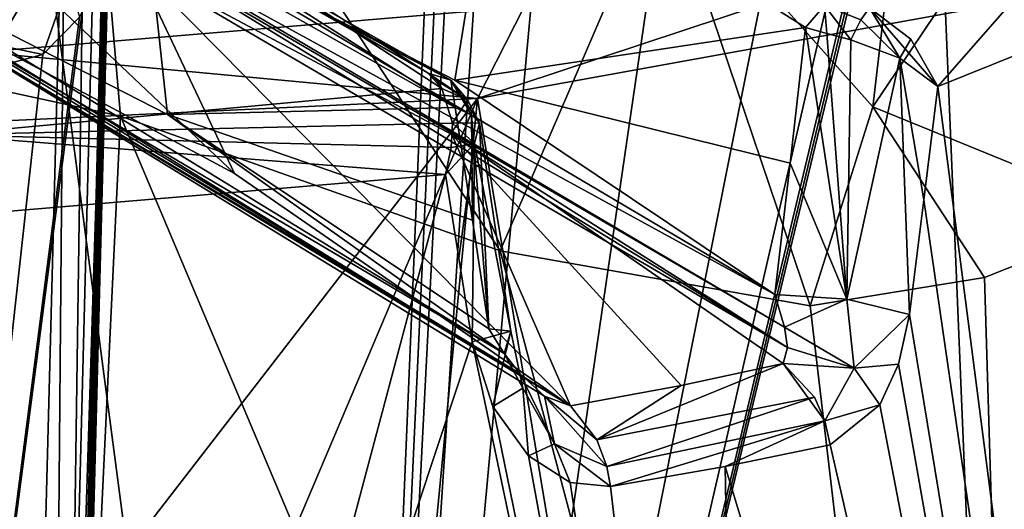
# Model space of a CAD drawing. Header units: millimetres. Extents: x -348 to 175, y 0 to 247.
# Tile 68 of 196: x -143.44 to -133.17, y 82.37 to 87.47. Entities that reach past the tile are written whole.
import ezdxf

# ---------------------------------------------------------------- set-up
doc = ezdxf.new("R2010")
doc.units = ezdxf.units.MM
doc.header["$LTSCALE"] = 65.185185
for name, color, linetype in [('1910', 7, 'CONTINUOUS'), ('1913', 7, 'CONTINUOUS'), ('1915', 7, 'CONTINUOUS'), ('1916', 7, 'CONTINUOUS'), ('1919', 7, 'CONTINUOUS'), ('1926', 7, 'CONTINUOUS'), ('1939', 7, 'CONTINUOUS'), ('1940', 7, 'CONTINUOUS'), ('1944', 7, 'CONTINUOUS'), ('1953', 7, 'CONTINUOUS'), ('1954', 7, 'CONTINUOUS'), ('1955', 7, 'CONTINUOUS'), ('1962', 7, 'CONTINUOUS'), ('1970', 7, 'CONTINUOUS'), ('1976', 7, 'CONTINUOUS'), ('2004', 7, 'CONTINUOUS'), ('2005', 7, 'CONTINUOUS'), ('2014', 7, 'CONTINUOUS'), ('2017', 7, 'CONTINUOUS'), ('2046', 7, 'CONTINUOUS'), ('2047', 7, 'CONTINUOUS'), ('2065', 7, 'CONTINUOUS'), ('2068', 7, 'CONTINUOUS'), ('2080', 7, 'CONTINUOUS'), ('2081', 7, 'CONTINUOUS'), ('2082', 7, 'CONTINUOUS'), ('2083', 7, 'CONTINUOUS'), ('2084', 7, 'CONTINUOUS'), ('2104', 7, 'CONTINUOUS'), ('2105', 7, 'CONTINUOUS'), ('2110', 7, 'CONTINUOUS'), ('2111', 7, 'CONTINUOUS'), ('2404', 7, 'CONTINUOUS')]:
    doc.layers.add(name, color=color, linetype=linetype)

msp = doc.modelspace()

# ---------------------------------------------------------------- linework, layer by layer
at = {"layer": '1910', "linetype": 'CONTINUOUS'}
for points in [[(-130.521, 88.127, -10.226), (-135.82, 69.578, -16.821), (-138.662, 86.651, -18.853), (-130.521, 88.127, -10.226)], [(-129.513, 65.474, -8.018), (-135.82, 69.578, -16.821), (-130.521, 88.127, -10.226), (-129.513, 65.474, -8.018)], [(-138.662, 86.651, -18.853), (-150, 71.994, -22), (-150.001, 86.113, -22), (-138.662, 86.651, -18.853)], [(-144.995, 71.724, -21.423), (-150, 71.994, -22), (-138.662, 86.651, -18.853), (-144.995, 71.724, -21.423)], [(-140.191, 70.917, -19.692), (-144.995, 71.724, -21.423), (-138.662, 86.651, -18.853), (-140.191, 70.917, -19.692)], [(-135.82, 69.578, -16.821), (-140.191, 70.917, -19.692), (-138.662, 86.651, -18.853), (-135.82, 69.578, -16.821)]]:
    msp.add_3dface(points, dxfattribs=at)
at = {"layer": '1913', "linetype": 'CONTINUOUS'}
for points in [[(-142.721, 80.255, -3.276), (-142.45, 90.61, -3.337), (-142.482, 89.401, 5.753), (-142.721, 80.255, -3.276)], [(-142.48, 89.464, 7.02), (-142.734, 79.775, 6.767), (-142.481, 89.437, 6.86), (-142.48, 89.464, 7.02)], [(-142.481, 89.437, 6.86), (-142.734, 79.775, 6.767), (-142.481, 89.409, 6.699), (-142.481, 89.437, 6.86)], [(-142.481, 89.409, 6.699), (-142.734, 79.775, 6.767), (-142.482, 89.401, 5.753), (-142.481, 89.409, 6.699)], [(-142.734, 79.775, 6.767), (-142.721, 80.255, -3.276), (-142.482, 89.401, 5.753), (-142.734, 79.775, 6.767)]]:
    msp.add_3dface(points, dxfattribs=at)
at = {"layer": '1915', "linetype": 'CONTINUOUS'}
for points in [[(-150, 95.123, 0), (-142.709, 94.667, 0.161), (-143.837, 87.131, -20.61), (-150, 95.123, 0)], [(-143.837, 87.131, -20.61), (-142.709, 94.667, 0.161), (-138.177, 87.606, -17.953), (-143.837, 87.131, -20.61)]]:
    msp.add_3dface(points, dxfattribs=at)
at = {"layer": '1916', "linetype": 'CONTINUOUS'}
for points in [[(-142.387, 86.465, 20.641), (-146.239, 87.301, 21.676), (-143.481, 63.6, 21.012), (-142.387, 86.465, 20.641)], [(-132.733, 63.6, 13.633), (-142.387, 86.465, 20.641), (-143.481, 63.6, 21.012), (-132.733, 63.6, 13.633)], [(-138.427, 85.061, 18.71), (-142.387, 86.465, 20.641), (-132.733, 63.6, 13.633), (-138.427, 85.061, 18.71)], [(-131.752, 85.425, 12.289), (-133.371, 84.781, 14.404), (-132.733, 63.6, 13.633), (-131.752, 85.425, 12.289)], [(-135.192, 84.487, 16.27), (-138.427, 85.061, 18.71), (-132.733, 63.6, 13.633), (-135.192, 84.487, 16.27)], [(-133.371, 84.781, 14.404), (-135.192, 84.487, 16.27), (-132.733, 63.6, 13.633), (-133.371, 84.781, 14.404)]]:
    msp.add_3dface(points, dxfattribs=at)
at = {"layer": '1919', "linetype": 'CONTINUOUS'}
for points in [[(-142.562, 89.054, -11.743), (-145.724, 90.607, -8.598), (-144.247, 86.272, -18.02), (-142.562, 89.054, -11.743)], [(-139.034, 86.754, -15.375), (-142.562, 89.054, -11.743), (-144.247, 86.272, -18.02), (-139.034, 86.754, -15.375)], [(-139.176, 86.915, -15.11), (-142.562, 89.054, -11.743), (-139.034, 86.754, -15.375), (-139.176, 86.915, -15.11)], [(-139.082, 86.833, -15.236), (-139.176, 86.915, -15.11), (-139.034, 86.754, -15.375), (-139.082, 86.833, -15.236)]]:
    msp.add_3dface(points, dxfattribs=at)
at = {"layer": '1926', "linetype": 'CONTINUOUS'}
for points in [[(-130.521, 88.127, -10.226), (-138.662, 86.651, -18.853), (-133.507, 88.358, -13.746), (-130.521, 88.127, -10.226)], [(-138.662, 86.651, -18.853), (-138.177, 87.606, -17.953), (-133.507, 88.358, -13.746), (-138.662, 86.651, -18.853)], [(-138.662, 86.651, -18.853), (-143.837, 87.131, -20.61), (-138.177, 87.606, -17.953), (-138.662, 86.651, -18.853)], [(-138.662, 86.651, -18.853), (-150.001, 86.113, -22), (-143.837, 87.131, -20.61), (-138.662, 86.651, -18.853)]]:
    msp.add_3dface(points, dxfattribs=at)
at = {"layer": '1939', "linetype": 'CONTINUOUS'}
for points in [[(-134.538, 86.562, 16.101), (-133.948, 91.611, 21.157), (-136.722, 89.018, 19.07), (-134.538, 86.562, 16.101)], [(-132.695, 89.305, 16.712), (-133.948, 91.611, 21.157), (-134.538, 86.562, 16.101), (-132.695, 89.305, 16.712)], [(-131.752, 85.425, 12.289), (-132.695, 89.305, 16.712), (-134.538, 86.562, 16.101), (-131.752, 85.425, 12.289)], [(-138.427, 85.061, 18.71), (-135.192, 84.487, 16.27), (-136.722, 89.018, 19.07), (-138.427, 85.061, 18.71)], [(-135.192, 84.487, 16.27), (-134.538, 86.562, 16.101), (-136.722, 89.018, 19.07), (-135.192, 84.487, 16.27)], [(-135.192, 84.487, 16.27), (-133.371, 84.781, 14.404), (-134.538, 86.562, 16.101), (-135.192, 84.487, 16.27)], [(-133.371, 84.781, 14.404), (-131.752, 85.425, 12.289), (-134.538, 86.562, 16.101), (-133.371, 84.781, 14.404)]]:
    msp.add_3dface(points, dxfattribs=at)
at = {"layer": '1940', "linetype": 'CONTINUOUS'}
for points in [[(-146.239, 87.301, 21.676), (-142.845, 91.797, 22.348), (-149.997, 92.981, 23.593), (-146.239, 87.301, 21.676)], [(-146.239, 87.301, 21.676), (-142.387, 86.465, 20.641), (-142.845, 91.797, 22.348), (-146.239, 87.301, 21.676)], [(-142.387, 86.465, 20.641), (-138.427, 85.061, 18.71), (-142.845, 91.797, 22.348), (-142.387, 86.465, 20.641)], [(-138.427, 85.061, 18.71), (-136.722, 89.018, 19.07), (-142.845, 91.797, 22.348), (-138.427, 85.061, 18.71)]]:
    msp.add_3dface(points, dxfattribs=at)
at = {"layer": '1944', "linetype": 'CONTINUOUS'}
for points in [[(-140.143, 65.414, 17.348), (-147.301, 77.1, 19.46), (-144.01, 94.746, 18.225), (-140.143, 65.414, 17.348)], [(-138.969, 93.51, 15.735), (-140.143, 65.414, 17.348), (-144.01, 94.746, 18.225), (-138.969, 93.51, 15.735)], [(-138.89, 92.462, 15.714), (-140.143, 65.414, 17.348), (-138.969, 93.51, 15.735), (-138.89, 92.462, 15.714)], [(-138.811, 91.379, 15.692), (-140.143, 65.414, 17.348), (-138.89, 92.462, 15.714), (-138.811, 91.379, 15.692)], [(-132.86, 65.414, 10.213), (-140.143, 65.414, 17.348), (-133.938, 91.401, 10.649), (-132.86, 65.414, 10.213)], [(-133.938, 91.401, 10.649), (-140.143, 65.414, 17.348), (-134.081, 90.663, 10.896), (-133.938, 91.401, 10.649)], [(-138.514, 90.527, 15.504), (-140.143, 65.414, 17.348), (-138.811, 91.379, 15.692), (-138.514, 90.527, 15.504)], [(-131.769, 90.046, 6.356), (-132.86, 65.414, 10.213), (-133.938, 91.401, 10.649), (-131.769, 90.046, 6.356)], [(-134.081, 90.663, 10.896), (-140.143, 65.414, 17.348), (-134.227, 89.93, 11.14), (-134.081, 90.663, 10.896)], [(-137.884, 90.019, 15.034), (-140.143, 65.414, 17.348), (-138.514, 90.527, 15.504), (-137.884, 90.019, 15.034)], [(-136.62, 89.514, 13.939), (-140.143, 65.414, 17.348), (-137.884, 90.019, 15.034), (-136.62, 89.514, 13.939)], [(-134.227, 89.93, 11.14), (-140.143, 65.414, 17.348), (-134.689, 89.074, 11.804), (-134.227, 89.93, 11.14)], [(-135.447, 88.99, 12.731), (-140.143, 65.414, 17.348), (-136.62, 89.514, 13.939), (-135.447, 88.99, 12.731)], [(-134.689, 89.074, 11.804), (-140.143, 65.414, 17.348), (-135.447, 88.99, 12.731), (-134.689, 89.074, 11.804)], [(-133.859, 86.776, -10.75), (-131.318, 67.116, -6.878), (-131.224, 87.838, -4.742), (-133.859, 86.776, -10.75)], [(-134.004, 85.591, -11.02), (-131.318, 67.116, -6.878), (-133.859, 86.776, -10.75), (-134.004, 85.591, -11.02)], [(-144.246, 85.415, -18.557), (-142.495, 72.716, -18.281), (-138.996, 85.858, -15.998), (-144.246, 85.415, -18.557)], [(-138.996, 85.858, -15.998), (-142.495, 72.716, -18.281), (-138.719, 84.113, -15.86), (-138.996, 85.858, -15.998)], [(-138.856, 84.985, -15.929), (-138.996, 85.858, -15.998), (-138.719, 84.113, -15.86), (-138.856, 84.985, -15.929)], [(-134.154, 84.396, -11.289), (-131.318, 67.116, -6.878), (-134.004, 85.591, -11.02), (-134.154, 84.396, -11.289)], [(-150, 85.264, -19.433), (-142.495, 72.716, -18.281), (-144.246, 85.415, -18.557), (-150, 85.264, -19.433)], [(-150, 85.264, -19.433), (-150, 73.434, -19.742), (-142.495, 72.716, -18.281), (-150, 85.264, -19.433)], [(-134.269, 83.878, -11.471), (-131.318, 67.116, -6.878), (-134.154, 84.396, -11.289), (-134.269, 83.878, -11.471)], [(-142.495, 72.716, -18.281), (-135.867, 70.56, -13.893), (-138.719, 84.113, -15.86), (-142.495, 72.716, -18.281)], [(-138.719, 84.113, -15.86), (-135.867, 70.56, -13.893), (-138.504, 83.438, -15.727), (-138.719, 84.113, -15.86)], [(-134.464, 83.454, -11.752), (-131.318, 67.116, -6.878), (-134.269, 83.878, -11.471), (-134.464, 83.454, -11.752)], [(-138.504, 83.438, -15.727), (-135.867, 70.56, -13.893), (-138.13, 82.922, -15.464), (-138.504, 83.438, -15.727)], [(-134.982, 83.039, -12.425), (-131.318, 67.116, -6.878), (-134.464, 83.454, -11.752), (-134.982, 83.039, -12.425)], [(-136.08, 82.811, -13.652), (-131.318, 67.116, -6.878), (-134.982, 83.039, -12.425), (-136.08, 82.811, -13.652)], [(-138.13, 82.922, -15.464), (-135.867, 70.56, -13.893), (-137.695, 82.644, -15.129), (-138.13, 82.922, -15.464)], [(-137.275, 82.602, -14.779), (-135.867, 70.56, -13.893), (-136.08, 82.811, -13.652), (-137.275, 82.602, -14.779)], [(-135.867, 70.56, -13.893), (-131.318, 67.116, -6.878), (-136.08, 82.811, -13.652), (-135.867, 70.56, -13.893)], [(-137.695, 82.644, -15.129), (-135.867, 70.56, -13.893), (-137.275, 82.602, -14.779), (-137.695, 82.644, -15.129)]]:
    msp.add_3dface(points, dxfattribs=at)
at = {"layer": '1953', "linetype": 'CONTINUOUS'}
for points in [[(-141.897, 86.481, -11.059), (-145.283, 88.217, -7.675), (-142.125, 88.607, -11.364), (-141.897, 86.481, -11.059)], [(-138.897, 86.556, -14.576), (-141.897, 86.481, -11.059), (-142.125, 88.607, -11.364), (-138.897, 86.556, -14.576)], [(-138.715, 85.38, -14.491), (-141.897, 86.481, -11.059), (-138.897, 86.556, -14.576), (-138.715, 85.38, -14.491)], [(-138.543, 84.247, -14.409), (-141.897, 86.481, -11.059), (-138.715, 85.38, -14.491), (-138.543, 84.247, -14.409)]]:
    msp.add_3dface(points, dxfattribs=at)
at = {"layer": '1954', "linetype": 'CONTINUOUS'}
for points in [[(-138.9, 86.839, -8.142), (-138.482, 89.439, -7.65), (-142.301, 88.594, -4.744), (-138.9, 86.839, -8.142)], [(-135.242, 87.391, -10.874), (-138.482, 89.439, -7.65), (-138.9, 86.839, -8.142), (-135.242, 87.391, -10.874)], [(-135.402, 85.974, -11.184), (-135.242, 87.391, -10.874), (-138.9, 86.839, -8.142), (-135.402, 85.974, -11.184)], [(-135.562, 84.604, -11.479), (-135.402, 85.974, -11.184), (-138.9, 86.839, -8.142), (-135.562, 84.604, -11.479)]]:
    msp.add_3dface(points, dxfattribs=at)
at = {"layer": '1955', "linetype": 'CONTINUOUS'}
for points in [[(-142.966, 89.974, 7.534), (-143.535, 90.058, 7.536), (-145.724, 80.131, 7.276), (-142.966, 89.974, 7.534)], [(-143.227, 80.031, 7.273), (-142.966, 89.974, 7.534), (-145.724, 80.131, 7.276), (-143.227, 80.031, 7.273)]]:
    msp.add_3dface(points, dxfattribs=at)
at = {"layer": '1962', "linetype": 'CONTINUOUS'}
for points in [[(-142.552, 88.544, -3.54), (-142.799, 79.182, -3.487), (-142.563, 88.459, -3.556), (-142.552, 88.544, -3.54)], [(-142.563, 88.459, -3.556), (-142.799, 79.182, -3.487), (-142.573, 88.375, -3.573), (-142.563, 88.459, -3.556)], [(-142.799, 79.182, -3.487), (-143.039, 70.087, -3.435), (-142.573, 88.375, -3.573), (-142.799, 79.182, -3.487)], [(-142.573, 88.375, -3.573), (-143.039, 70.087, -3.435), (-142.787, 87.554, -3.943), (-142.573, 88.375, -3.573)], [(-143.039, 70.087, -3.435), (-145.072, 70.087, -5.998), (-142.787, 87.554, -3.943), (-143.039, 70.087, -3.435)], [(-142.787, 87.554, -3.943), (-145.072, 70.087, -5.998), (-142.815, 87.497, -3.991), (-142.787, 87.554, -3.943)], [(-142.815, 87.497, -3.991), (-145.072, 70.087, -5.998), (-143.199, 87.11, -4.597), (-142.815, 87.497, -3.991)], [(-143.199, 87.11, -4.597), (-145.072, 70.087, -5.998), (-144.082, 86.877, -5.68), (-143.199, 87.11, -4.597)]]:
    msp.add_3dface(points, dxfattribs=at)
at = {"layer": '1970', "linetype": 'CONTINUOUS'}
for points in [[(-142.966, 89.974, 7.534), (-143.227, 80.031, 7.273), (-143.134, 70.081, 6.866), (-142.966, 89.974, 7.534)], [(-142.629, 89.746, 7.391), (-142.966, 89.974, 7.534), (-143.134, 70.081, 6.866), (-142.629, 89.746, 7.391)], [(-142.516, 89.593, 7.218), (-142.629, 89.746, 7.391), (-143.134, 70.081, 6.866), (-142.516, 89.593, 7.218)], [(-142.987, 70.087, 6.513), (-142.516, 89.593, 7.218), (-143.134, 70.081, 6.866), (-142.987, 70.087, 6.513)], [(-142.987, 70.087, 6.513), (-142.734, 79.775, 6.767), (-142.516, 89.593, 7.218), (-142.987, 70.087, 6.513)], [(-142.734, 79.775, 6.767), (-142.48, 89.464, 7.02), (-142.516, 89.593, 7.218), (-142.734, 79.775, 6.767)]]:
    msp.add_3dface(points, dxfattribs=at)
at = {"layer": '1976', "linetype": 'CONTINUOUS'}
for points in [[(-142.45, 90.61, -3.337), (-142.721, 80.255, -3.276), (-143, 70.087, -3.328), (-142.45, 90.61, -3.337)], [(-142.45, 90.61, -3.337), (-143, 70.087, -3.328), (-142.452, 90.581, -3.376), (-142.45, 90.61, -3.337)], [(-142.493, 89.615, -3.46), (-142.452, 90.581, -3.376), (-143, 70.087, -3.328), (-142.493, 89.615, -3.46)], [(-143.039, 70.087, -3.435), (-142.799, 79.182, -3.487), (-142.493, 89.615, -3.46), (-143.039, 70.087, -3.435)], [(-143.039, 70.087, -3.435), (-142.493, 89.615, -3.46), (-143, 70.087, -3.328), (-143.039, 70.087, -3.435)], [(-142.799, 79.182, -3.487), (-142.552, 88.544, -3.54), (-142.493, 89.615, -3.46), (-142.799, 79.182, -3.487)]]:
    msp.add_3dface(points, dxfattribs=at)
at = {"layer": '2004', "linetype": 'CONTINUOUS'}
for points in [[(-135.562, 84.604, -11.479), (-138.9, 86.839, -8.142), (-142.301, 88.594, -4.744), (-135.562, 84.604, -11.479)], [(-135.562, 84.604, -11.479), (-142.301, 88.594, -4.744), (-142.212, 88.247, -5.049), (-135.562, 84.604, -11.479)], [(-142.219, 88.031, -5.442), (-135.428, 84.053, -11.923), (-142.206, 88.206, -5.101), (-142.219, 88.031, -5.442)], [(-135.459, 84.265, -11.718), (-135.562, 84.604, -11.479), (-142.212, 88.247, -5.049), (-135.459, 84.265, -11.718)], [(-142.206, 88.206, -5.101), (-135.459, 84.265, -11.718), (-142.212, 88.247, -5.049), (-142.206, 88.206, -5.101)], [(-135.428, 84.053, -11.923), (-135.459, 84.265, -11.718), (-142.206, 88.206, -5.101), (-135.428, 84.053, -11.923)], [(-138.931, 86.273, -8.73), (-135.428, 84.053, -11.923), (-142.219, 88.031, -5.442), (-138.931, 86.273, -8.73)], [(-135.474, 83.886, -12.187), (-135.428, 84.053, -11.923), (-138.931, 86.273, -8.73), (-135.474, 83.886, -12.187)]]:
    msp.add_3dface(points, dxfattribs=at)
at = {"layer": '2005', "linetype": 'CONTINUOUS'}
for points in [[(-145.283, 88.217, -7.675), (-141.897, 86.481, -11.059), (-138.384, 83.991, -14.497), (-145.283, 88.217, -7.675)], [(-145.283, 88.217, -7.675), (-138.384, 83.991, -14.497), (-145.084, 87.945, -7.75), (-145.283, 88.217, -7.675)], [(-138.384, 83.991, -14.497), (-138.22, 83.783, -14.549), (-145.084, 87.945, -7.75), (-138.384, 83.991, -14.497)], [(-145.084, 87.945, -7.75), (-138.22, 83.783, -14.549), (-144.799, 87.716, -7.79), (-145.084, 87.945, -7.75)], [(-137.693, 83.443, -14.461), (-144.429, 87.594, -7.726), (-144.799, 87.716, -7.79), (-137.693, 83.443, -14.461)], [(-137.964, 83.546, -14.567), (-137.693, 83.443, -14.461), (-144.799, 87.716, -7.79), (-137.964, 83.546, -14.567)], [(-138.22, 83.783, -14.549), (-137.964, 83.546, -14.567), (-144.799, 87.716, -7.79), (-138.22, 83.783, -14.549)], [(-141.198, 85.866, -10.956), (-144.429, 87.594, -7.726), (-137.693, 83.443, -14.461), (-141.198, 85.866, -10.956)], [(-141.897, 86.481, -11.059), (-138.543, 84.247, -14.409), (-138.384, 83.991, -14.497), (-141.897, 86.481, -11.059)]]:
    msp.add_3dface(points, dxfattribs=at)
at = {"layer": '2014', "linetype": 'CONTINUOUS'}
for points in [[(-145.724, 90.607, -8.598), (-142.562, 89.054, -11.743), (-139.176, 86.915, -15.11), (-145.724, 90.607, -8.598)], [(-145.724, 90.607, -8.598), (-139.176, 86.915, -15.11), (-145.479, 90.531, -8.319), (-145.724, 90.607, -8.598)], [(-139.176, 86.915, -15.11), (-138.94, 86.841, -14.823), (-145.479, 90.531, -8.319), (-139.176, 86.915, -15.11)], [(-138.94, 86.841, -14.823), (-145.397, 90.227, -8.107), (-145.479, 90.531, -8.319), (-138.94, 86.841, -14.823)], [(-138.897, 86.556, -14.576), (-142.125, 88.607, -11.364), (-145.397, 90.227, -8.107), (-138.897, 86.556, -14.576)], [(-138.897, 86.556, -14.576), (-145.397, 90.227, -8.107), (-138.94, 86.841, -14.823), (-138.897, 86.556, -14.576)]]:
    msp.add_3dface(points, dxfattribs=at)
at = {"layer": '2017', "linetype": 'CONTINUOUS'}
msp.add_3dface([(-138.482, 89.439, -7.65), (-135.242, 87.391, -10.874), (-135.042, 87.62, -10.836), (-138.482, 89.439, -7.65)], dxfattribs=at)
at = {"layer": '2046', "linetype": 'CONTINUOUS'}
for points in [[(-143.199, 87.11, -4.597), (-144.948, 87.472, -6.995), (-142.927, 87.884, -4.931), (-143.199, 87.11, -4.597)], [(-143.199, 87.11, -4.597), (-144.082, 86.877, -5.68), (-144.948, 87.472, -6.995), (-143.199, 87.11, -4.597)]]:
    msp.add_3dface(points, dxfattribs=at)
at = {"layer": '2047', "linetype": 'CONTINUOUS'}
msp.add_3dface([(-142.815, 87.497, -3.991), (-143.199, 87.11, -4.597), (-142.927, 87.884, -4.931), (-142.815, 87.497, -3.991)], dxfattribs=at)
at = {"layer": '2065', "linetype": 'CONTINUOUS'}
for points in [[(-134.573, 87.596, -10.795), (-133.859, 86.776, -10.75), (-132.489, 88.34, -6.783), (-134.573, 87.596, -10.795)], [(-133.859, 86.776, -10.75), (-131.224, 87.838, -4.742), (-132.489, 88.34, -6.783), (-133.859, 86.776, -10.75)], [(-133.859, 86.776, -10.75), (-134.573, 87.596, -10.795), (-134.14, 87.267, -10.875), (-133.859, 86.776, -10.75)]]:
    msp.add_3dface(points, dxfattribs=at)
at = {"layer": '2068', "linetype": 'CONTINUOUS'}
for points in [[(-139.034, 86.754, -15.375), (-144.247, 86.272, -18.02), (-138.925, 86.393, -15.757), (-139.034, 86.754, -15.375)], [(-138.925, 86.393, -15.757), (-144.247, 86.272, -18.02), (-138.937, 86.139, -15.903), (-138.925, 86.393, -15.757)], [(-144.247, 86.272, -18.02), (-144.246, 85.415, -18.557), (-138.996, 85.858, -15.998), (-144.247, 86.272, -18.02)], [(-144.247, 86.272, -18.02), (-138.996, 85.858, -15.998), (-138.937, 86.139, -15.903), (-144.247, 86.272, -18.02)]]:
    msp.add_3dface(points, dxfattribs=at)
at = {"layer": '2080', "linetype": 'CONTINUOUS'}
for points in [[(-138.715, 85.38, -14.491), (-138.897, 86.556, -14.576), (-138.727, 86.478, -14.827), (-138.715, 85.38, -14.491)], [(-138.543, 84.247, -14.409), (-138.715, 85.38, -14.491), (-138.727, 86.478, -14.827), (-138.543, 84.247, -14.409)], [(-138.641, 86.394, -15.111), (-138.543, 84.247, -14.409), (-138.727, 86.478, -14.827), (-138.641, 86.394, -15.111)], [(-138.694, 86.179, -15.603), (-138.316, 84.224, -15.176), (-138.641, 86.394, -15.111), (-138.694, 86.179, -15.603)], [(-138.316, 84.224, -15.176), (-138.543, 84.247, -14.409), (-138.641, 86.394, -15.111), (-138.316, 84.224, -15.176)], [(-138.996, 85.858, -15.998), (-138.856, 84.985, -15.929), (-138.694, 86.179, -15.603), (-138.996, 85.858, -15.998)], [(-138.856, 84.985, -15.929), (-138.719, 84.113, -15.86), (-138.694, 86.179, -15.603), (-138.856, 84.985, -15.929)], [(-138.719, 84.113, -15.86), (-138.316, 84.224, -15.176), (-138.694, 86.179, -15.603), (-138.719, 84.113, -15.86)]]:
    msp.add_3dface(points, dxfattribs=at)
at = {"layer": '2081', "linetype": 'CONTINUOUS'}
for points in [[(-138.384, 83.991, -14.497), (-138.543, 84.247, -14.409), (-138.316, 84.224, -15.176), (-138.384, 83.991, -14.497)], [(-138.719, 84.113, -15.86), (-138.504, 83.438, -15.727), (-138.316, 84.224, -15.176), (-138.719, 84.113, -15.86)], [(-138.316, 84.224, -15.176), (-138.504, 83.438, -15.727), (-138.188, 83.63, -15.296), (-138.316, 84.224, -15.176)], [(-138.384, 83.991, -14.497), (-138.316, 84.224, -15.176), (-138.188, 83.63, -15.296), (-138.384, 83.991, -14.497)], [(-138.22, 83.783, -14.549), (-138.384, 83.991, -14.497), (-138.188, 83.63, -15.296), (-138.22, 83.783, -14.549)], [(-137.964, 83.546, -14.567), (-138.22, 83.783, -14.549), (-137.858, 83.047, -15.181), (-137.964, 83.546, -14.567)], [(-138.22, 83.783, -14.549), (-138.188, 83.63, -15.296), (-137.858, 83.047, -15.181), (-138.22, 83.783, -14.549)], [(-138.504, 83.438, -15.727), (-138.13, 82.922, -15.464), (-138.188, 83.63, -15.296), (-138.504, 83.438, -15.727)], [(-138.188, 83.63, -15.296), (-138.13, 82.922, -15.464), (-137.858, 83.047, -15.181), (-138.188, 83.63, -15.296)], [(-137.693, 83.443, -14.461), (-137.964, 83.546, -14.567), (-137.417, 83.09, -14.711), (-137.693, 83.443, -14.461)], [(-137.964, 83.546, -14.567), (-137.858, 83.047, -15.181), (-137.314, 82.811, -14.775), (-137.964, 83.546, -14.567)], [(-137.964, 83.546, -14.567), (-137.314, 82.811, -14.775), (-137.417, 83.09, -14.711), (-137.964, 83.546, -14.567)], [(-138.13, 82.922, -15.464), (-137.695, 82.644, -15.129), (-137.858, 83.047, -15.181), (-138.13, 82.922, -15.464)], [(-137.695, 82.644, -15.129), (-137.275, 82.602, -14.779), (-137.858, 83.047, -15.181), (-137.695, 82.644, -15.129)], [(-137.858, 83.047, -15.181), (-137.275, 82.602, -14.779), (-137.314, 82.811, -14.775), (-137.858, 83.047, -15.181)]]:
    msp.add_3dface(points, dxfattribs=at)
at = {"layer": '2082', "linetype": 'CONTINUOUS'}
for points in [[(-137.417, 83.09, -14.711), (-135.474, 83.886, -12.187), (-136.537, 83.655, -13.372), (-137.417, 83.09, -14.711)], [(-135.474, 83.886, -12.187), (-137.417, 83.09, -14.711), (-135.146, 83.533, -12.387), (-135.474, 83.886, -12.187)], [(-137.693, 83.443, -14.461), (-137.417, 83.09, -14.711), (-136.537, 83.655, -13.372), (-137.693, 83.443, -14.461)], [(-137.417, 83.09, -14.711), (-137.314, 82.811, -14.775), (-135.146, 83.533, -12.387), (-137.417, 83.09, -14.711)], [(-135.146, 83.533, -12.387), (-137.314, 82.811, -14.775), (-135.037, 83.288, -12.429), (-135.146, 83.533, -12.387)], [(-137.314, 82.811, -14.775), (-137.275, 82.602, -14.779), (-135.037, 83.288, -12.429), (-137.314, 82.811, -14.775)], [(-137.275, 82.602, -14.779), (-136.08, 82.811, -13.652), (-135.037, 83.288, -12.429), (-137.275, 82.602, -14.779)], [(-136.08, 82.811, -13.652), (-134.982, 83.039, -12.425), (-135.037, 83.288, -12.429), (-136.08, 82.811, -13.652)]]:
    msp.add_3dface(points, dxfattribs=at)
at = {"layer": '2083', "linetype": 'CONTINUOUS'}
for points in [[(-135.562, 84.604, -11.479), (-135.459, 84.265, -11.718), (-134.81, 84.557, -11.678), (-135.562, 84.604, -11.479)], [(-135.459, 84.265, -11.718), (-134.731, 83.837, -11.896), (-134.81, 84.557, -11.678), (-135.459, 84.265, -11.718)], [(-134.731, 83.837, -11.896), (-134.154, 84.396, -11.289), (-134.81, 84.557, -11.678), (-134.731, 83.837, -11.896)], [(-134.269, 83.878, -11.471), (-134.154, 84.396, -11.289), (-134.731, 83.837, -11.896), (-134.269, 83.878, -11.471)], [(-135.459, 84.265, -11.718), (-135.428, 84.053, -11.923), (-134.731, 83.837, -11.896), (-135.459, 84.265, -11.718)], [(-135.428, 84.053, -11.923), (-135.474, 83.886, -12.187), (-134.731, 83.837, -11.896), (-135.428, 84.053, -11.923)], [(-135.474, 83.886, -12.187), (-135.146, 83.533, -12.387), (-135.037, 83.288, -12.429), (-135.474, 83.886, -12.187)], [(-135.474, 83.886, -12.187), (-135.037, 83.288, -12.429), (-134.731, 83.837, -11.896), (-135.474, 83.886, -12.187)], [(-135.037, 83.288, -12.429), (-134.464, 83.454, -11.752), (-134.731, 83.837, -11.896), (-135.037, 83.288, -12.429)], [(-134.464, 83.454, -11.752), (-134.269, 83.878, -11.471), (-134.731, 83.837, -11.896), (-134.464, 83.454, -11.752)], [(-134.982, 83.039, -12.425), (-134.464, 83.454, -11.752), (-135.037, 83.288, -12.429), (-134.982, 83.039, -12.425)]]:
    msp.add_3dface(points, dxfattribs=at)
at = {"layer": '2084', "linetype": 'CONTINUOUS'}
for points in [[(-135.242, 87.391, -10.874), (-135.402, 85.974, -11.184), (-134.81, 84.557, -11.678), (-135.242, 87.391, -10.874)], [(-135.242, 87.391, -10.874), (-134.81, 84.557, -11.678), (-135.017, 87.326, -11.022), (-135.242, 87.391, -10.874)], [(-135.017, 87.326, -11.022), (-134.81, 84.557, -11.678), (-134.768, 87.263, -11.101), (-135.017, 87.326, -11.022)], [(-134.768, 87.263, -11.101), (-134.81, 84.557, -11.678), (-134.255, 87.069, -11.055), (-134.768, 87.263, -11.101)], [(-134.81, 84.557, -11.678), (-134.154, 84.396, -11.289), (-134.255, 87.069, -11.055), (-134.81, 84.557, -11.678)], [(-134.154, 84.396, -11.289), (-134.004, 85.591, -11.02), (-134.255, 87.069, -11.055), (-134.154, 84.396, -11.289)], [(-134.004, 85.591, -11.02), (-133.859, 86.776, -10.75), (-134.255, 87.069, -11.055), (-134.004, 85.591, -11.02)], [(-135.402, 85.974, -11.184), (-135.562, 84.604, -11.479), (-134.81, 84.557, -11.678), (-135.402, 85.974, -11.184)]]:
    msp.add_3dface(points, dxfattribs=at)
at = {"layer": '2104', "linetype": 'CONTINUOUS'}
for points in [[(-139.034, 86.754, -15.375), (-138.925, 86.393, -15.757), (-138.766, 86.637, -15.264), (-139.034, 86.754, -15.375)], [(-138.925, 86.393, -15.757), (-138.641, 86.394, -15.111), (-138.766, 86.637, -15.264), (-138.925, 86.393, -15.757)], [(-138.925, 86.393, -15.757), (-138.937, 86.139, -15.903), (-138.694, 86.179, -15.603), (-138.925, 86.393, -15.757)], [(-138.925, 86.393, -15.757), (-138.694, 86.179, -15.603), (-138.641, 86.394, -15.111), (-138.925, 86.393, -15.757)], [(-138.937, 86.139, -15.903), (-138.996, 85.858, -15.998), (-138.694, 86.179, -15.603), (-138.937, 86.139, -15.903)]]:
    msp.add_3dface(points, dxfattribs=at)
at = {"layer": '2105', "linetype": 'CONTINUOUS'}
for points in [[(-139.176, 86.915, -15.11), (-139.082, 86.833, -15.236), (-138.766, 86.637, -15.264), (-139.176, 86.915, -15.11)], [(-138.94, 86.841, -14.823), (-139.176, 86.915, -15.11), (-138.766, 86.637, -15.264), (-138.94, 86.841, -14.823)], [(-139.082, 86.833, -15.236), (-139.034, 86.754, -15.375), (-138.766, 86.637, -15.264), (-139.082, 86.833, -15.236)], [(-138.897, 86.556, -14.576), (-138.94, 86.841, -14.823), (-138.727, 86.478, -14.827), (-138.897, 86.556, -14.576)], [(-138.94, 86.841, -14.823), (-138.641, 86.394, -15.111), (-138.727, 86.478, -14.827), (-138.94, 86.841, -14.823)], [(-138.641, 86.394, -15.111), (-138.94, 86.841, -14.823), (-138.766, 86.637, -15.264), (-138.641, 86.394, -15.111)]]:
    msp.add_3dface(points, dxfattribs=at)
at = {"layer": '2110', "linetype": 'CONTINUOUS'}
for points in [[(-134.255, 87.069, -11.055), (-134.573, 87.596, -10.795), (-134.664, 87.471, -10.998), (-134.255, 87.069, -11.055)], [(-134.14, 87.267, -10.875), (-134.573, 87.596, -10.795), (-134.255, 87.069, -11.055), (-134.14, 87.267, -10.875)], [(-134.768, 87.263, -11.101), (-134.255, 87.069, -11.055), (-134.664, 87.471, -10.998), (-134.768, 87.263, -11.101)], [(-133.859, 86.776, -10.75), (-134.14, 87.267, -10.875), (-134.255, 87.069, -11.055), (-133.859, 86.776, -10.75)]]:
    msp.add_3dface(points, dxfattribs=at)
at = {"layer": '2111', "linetype": 'CONTINUOUS'}
for points in [[(-135.042, 87.62, -10.836), (-135.242, 87.391, -10.874), (-135.017, 87.326, -11.022), (-135.042, 87.62, -10.836)], [(-134.573, 87.596, -10.795), (-135.042, 87.62, -10.836), (-134.664, 87.471, -10.998), (-134.573, 87.596, -10.795)], [(-135.042, 87.62, -10.836), (-135.017, 87.326, -11.022), (-134.768, 87.263, -11.101), (-135.042, 87.62, -10.836)], [(-135.042, 87.62, -10.836), (-134.768, 87.263, -11.101), (-134.664, 87.471, -10.998), (-135.042, 87.62, -10.836)]]:
    msp.add_3dface(points, dxfattribs=at)
at = {"layer": '2404', "linetype": 'CONTINUOUS'}
for points in [[(-141.198, 85.866, -10.956), (-142.219, 88.031, -5.442), (-143.228, 87.794, -6.679), (-141.198, 85.866, -10.956)], [(-138.931, 86.273, -8.73), (-142.219, 88.031, -5.442), (-137.693, 83.443, -14.461), (-138.931, 86.273, -8.73)], [(-142.219, 88.031, -5.442), (-141.198, 85.866, -10.956), (-137.693, 83.443, -14.461), (-142.219, 88.031, -5.442)], [(-144.429, 87.594, -7.726), (-141.198, 85.866, -10.956), (-143.228, 87.794, -6.679), (-144.429, 87.594, -7.726)], [(-135.474, 83.886, -12.187), (-138.931, 86.273, -8.73), (-136.537, 83.655, -13.372), (-135.474, 83.886, -12.187)], [(-138.931, 86.273, -8.73), (-137.693, 83.443, -14.461), (-136.537, 83.655, -13.372), (-138.931, 86.273, -8.73)]]:
    msp.add_3dface(points, dxfattribs=at)

doc.saveas('drawing.dxf')
